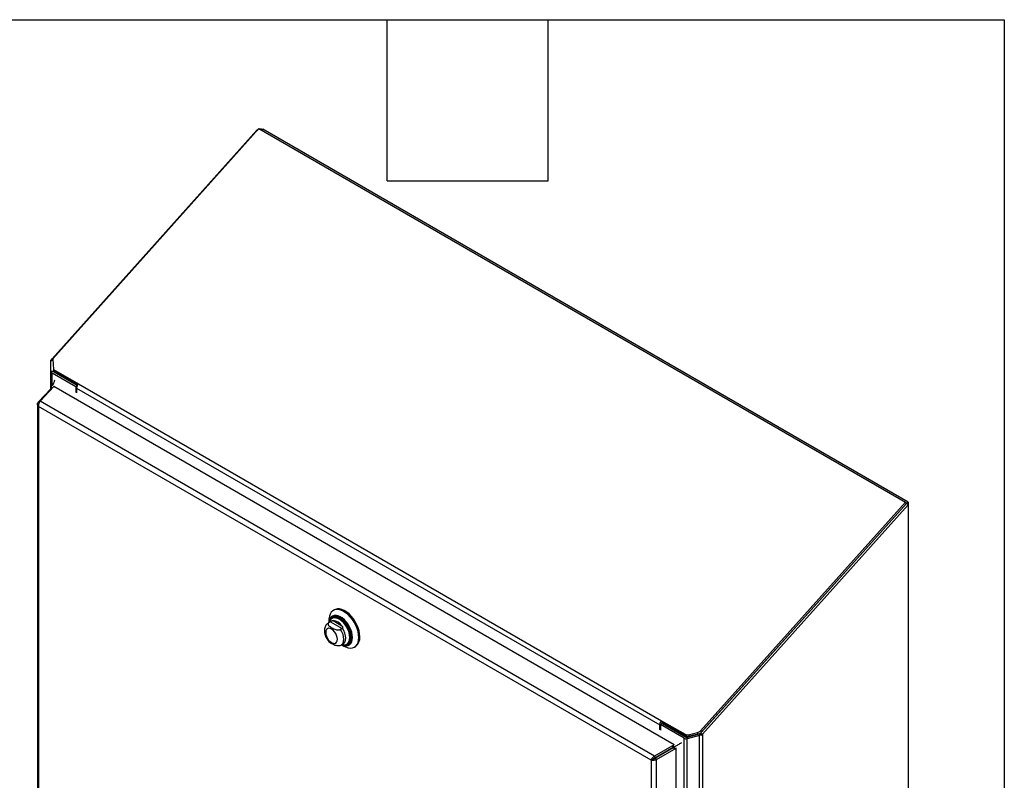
# Model space of a CAD drawing. Header units: inches. Extents: x 0.2 to 10.8, y 0.2 to 8.2.
# Tile 112 of 112: x 8.9 to 10.8, y 6.8 to 8.2. Entities that reach past the tile are written whole.
import ezdxf

# ---------------------------------------------------------------- set-up
doc = ezdxf.new("R2010")
doc.units = ezdxf.units.IN
doc.header["$MEASUREMENT"] = 0
doc.layers.add('TEXT', color=140, linetype='Continuous')

msp = doc.modelspace()

# ---------------------------------------------------------------- linework, layer by layer
at = {"color": 7, "linetype": 'Continuous', "lineweight": 25}
for p, q in [((8.9755087, 7.6184156), (9.3570983, 8.0441789)), ((9.3610162, 8.0470271), (8.976722, 7.618246)), ((9.3579981, 8.0436595), (9.3570983, 8.0441789)), ((9.3610162, 8.0470271), (10.5659262, 7.3514474)), ((9.365553, 8.0444081), (9.3680079, 8.0458253)), ((10.5710996, 7.3512952), (9.3680079, 8.0458253)), ((8.9768626, 7.6158627), (8.9738365, 7.6165863)), ((8.9767544, 7.6176964), (8.9755087, 7.6184156)), ((8.976722, 7.618246), (8.9779051, 7.598188)), ((8.9732492, 7.594811), (8.9732492, 7.6144405)), ((8.9769465, 7.6144405), (8.9732492, 7.6144405)), ((8.9779051, 7.598188), (9.0243721, 7.5713631)), ((8.9779051, 7.598188), (8.9794419, 7.5952693)), ((8.9783921, 7.594811), (8.9783921, 7.597263)), ((8.9783921, 7.594811), (8.9732492, 7.594811)), ((8.9732492, 7.5627728), (8.9732492, 7.594811)), ((8.9784254, 7.5943916), (8.9733492, 7.5939153)), ((9.0197578, 7.5659363), (8.9755087, 7.5914808)), ((8.9755087, 7.5686517), (8.9755087, 7.5914808)), ((8.9791453, 7.5935801), (8.9791453, 7.5958327)), ((9.0224716, 7.5685684), (8.9791453, 7.5935801)), ((8.9794419, 7.5952693), (9.0232849, 7.5699593)), ((8.9736049, 7.5631539), (8.9493864, 7.5372)), ((8.9529733, 7.5392714), (8.9786937, 7.5668348)), ((8.9736049, 7.5657868), (8.9736049, 7.5622651)), ((8.9736576, 7.5660673), (8.9764651, 7.5644465)), ((8.9740866, 7.5647288), (8.97547, 7.5633801)), ((8.9740866, 7.5647288), (8.9758036, 7.5637376)), ((8.9740866, 7.5618976), (8.9740866, 7.5647288)), ((10.1349293, 6.8993542), (8.9786937, 7.5668348)), ((9.0218558, 7.5671474), (9.0197578, 7.5659363)), ((9.0197578, 7.5659363), (9.0197578, 7.5554837)), ((9.0212226, 7.5638361), (10.1079447, 6.9364848)), ((9.0212226, 7.5638361), (9.0212226, 7.5546381)), ((9.0243721, 7.5713631), (10.1110942, 6.9440118)), ((9.0212014, 7.5575074), (9.0212226, 7.5574952)), ((8.9479913, 7.5337434), (8.9479913, 6.2299419)), ((8.9493864, 7.5372), (8.9513116, 7.5364218)), ((10.0919042, 6.8703729), (8.9502507, 7.5294354)), ((8.9502507, 7.5294354), (8.9502507, 6.2279519)), ((10.0981968, 6.8781479), (8.9529733, 7.5392714)), ((10.5659262, 7.3514474), (10.1840021, 6.9253107)), ((10.1840552, 6.9207365), (10.5674631, 7.3485287)), ((10.5674631, 7.3485287), (10.185539, 6.922392)), ((10.1876918, 6.9186372), (10.5710996, 7.3464293)), ((10.5674631, 7.3485287), (10.5659262, 7.3514474)), ((10.5674631, 7.3491959), (10.5669583, 7.3494873)), ((10.5674631, 7.3491959), (10.5710996, 7.3512952)), ((10.5674631, 7.3491959), (10.5674631, 7.3485287)), ((10.5710996, 7.3464293), (10.5674631, 7.3485287)), ((10.5710996, 7.3512952), (10.5710996, 7.3464293)), ((10.5710996, 7.3464293), (10.5710996, 5.7781031)), ((9.5014765, 7.15053), (9.499488, 7.1493821)), ((9.4939019, 7.1282982), (9.4903186, 7.1262297)), ((9.4913779, 7.1267413), (9.4903318, 7.1262372)), ((9.4913326, 7.1313567), (9.4913326, 7.126815)), ((9.4943606, 7.1284632), (9.4913779, 7.1267413)), ((9.4950723, 7.1288529), (9.4939996, 7.1283537)), ((9.4943606, 7.1284632), (9.5161434, 7.1158882)), ((9.4979354, 7.1354974), (9.4975045, 7.1352486)), ((9.4989444, 7.1304091), (9.5155367, 7.1208306)), ((9.5161434, 7.1158882), (9.5131607, 7.1141663)), ((9.5122617, 7.0839483), (9.5140486, 7.084851)), ((9.51422, 7.0848269), (9.5178032, 7.0868954)), ((9.5152339, 7.0854122), (9.5191669, 7.083141)), ((9.5256237, 7.0865394), (9.5260546, 7.0867882)), ((9.5388549, 7.0811893), (9.5408434, 7.0823372)), ((10.1079447, 6.9272868), (10.1079447, 6.9364848)), ((10.1130459, 6.9389932), (10.1094094, 6.9368938)), ((10.1536585, 6.9113494), (10.1094094, 6.9368938)), ((10.1094094, 6.9368938), (10.1094094, 6.9264412)), ((10.1110942, 6.9440118), (10.1549461, 6.9186966)), ((10.1110942, 6.9440118), (10.1126311, 6.9410931)), ((10.1115812, 6.9381476), (10.1115812, 6.9385841)), ((10.1126311, 6.9410931), (10.156483, 6.915778)), ((10.1130459, 6.9389932), (10.1572951, 6.9134487)), ((10.1093883, 6.9293106), (10.1094094, 6.9292984)), ((10.156483, 6.915778), (10.1549461, 6.9186966)), ((10.1591134, 6.9131951), (10.1822369, 6.9194757)), ((10.1610863, 6.9179894), (10.1781069, 6.9218638)), ((10.1610863, 6.9179894), (10.1626232, 6.9150707)), ((10.1796438, 6.9189451), (10.1626232, 6.9150707)), ((10.1796438, 6.9189451), (10.1781069, 6.9218638)), ((10.1822369, 6.9194757), (10.1822369, 6.9165068)), ((10.183221, 6.9200302), (10.1851891, 6.9172873)), ((10.1840021, 6.9253107), (10.185539, 6.922392)), ((10.1840552, 6.9207365), (10.1876918, 6.9186372)), ((10.1876918, 6.9186372), (10.1876918, 5.5567665)), ((10.1536585, 5.5567665), (10.1536585, 6.9113494)), ((10.1587008, 6.9130331), (10.1578756, 6.9101027)), ((10.1822369, 6.9165068), (10.1591134, 6.9102262)), ((10.1591134, 6.9131951), (10.1591134, 6.9102262)), ((10.1591134, 5.5554621), (10.1591134, 6.9102262)), ((10.1822369, 5.5554621), (10.1822369, 6.9165068)), ((10.1349293, 6.8993542), (10.0981968, 6.8781479)), ((10.1331673, 6.8942013), (10.0988283, 6.8743769)), ((10.0988339, 6.8743672), (10.1331759, 6.8941933)), ((10.1017837, 6.8719352), (10.1385162, 6.8931414)), ((10.1189243, 6.8859657), (10.1189131, 6.8859722)), ((10.1307872, 6.8928273), (10.1307984, 6.8928208)), ((10.131645, 6.8933225), (10.1316562, 6.893316)), ((10.131883, 6.8963472), (10.1344142, 6.894886)), ((10.1322056, 6.8972517), (10.1353588, 6.8954314)), ((10.1331958, 6.8941822), (10.1344142, 6.894886)), ((10.1344142, 6.8919931), (10.1344142, 6.894886)), ((10.1349293, 6.8993542), (10.1349737, 6.899089)), ((10.1353588, 6.8918202), (10.1353588, 6.8954314)), ((10.1385162, 6.8931414), (10.1383196, 6.8933035)), ((10.1385162, 5.5748189), (10.1385162, 6.8931414)), ((10.0955407, 6.8724722), (10.0919042, 6.8703729)), ((10.0919042, 6.8703729), (10.0919042, 5.5688894)), ((10.0981968, 6.8781479), (10.0988283, 6.8743769)), ((10.1017837, 6.8719352), (10.0988339, 6.8743672)), ((10.1017837, 5.5663291), (10.1017837, 6.8719352)), ((10.1035474, 6.8771013), (10.1035586, 6.8770948)), ((10.1037566, 6.8772221), (10.1037679, 6.8772156)), ((10.1079295, 6.8796312), (10.1079407, 6.8796247)), ((10.1086347, 6.8800383), (10.108646, 6.8800318))]:
    msp.add_line(p, q, dxfattribs=at)
at = {"color": 7, "linetype": 'Continuous', "lineweight": 25, "flags": 128}
for points in [[(9.5470103, 7.0992147), (9.5466498, 7.1045796), (9.5455776, 7.1102217), (9.5438215, 7.1159951), (9.541427, 7.12175), (9.5384561, 7.1273376), (9.5349857, 7.132613), (9.5311058, 7.1374396), (9.5269167, 7.1416925), (9.5225271, 7.1452614), (9.5180505, 7.148054), (9.513603, 7.1499979), (9.5092997, 7.1510428), (9.505252, 7.1511616), (9.5015649, 7.1503512), (9.4983338, 7.1486326), (9.4956423, 7.1460504), (9.4935603, 7.1426714), (9.4921416, 7.1385831), (9.4914229, 7.1338914), (9.4913326, 7.1313567)], [(9.5353123, 7.0992147), (9.534959, 7.1039528), (9.5339102, 7.1089466), (9.5321996, 7.1140357), (9.5298824, 7.1190564), (9.5270329, 7.1238474), (9.5237428, 7.1282547), (9.5201177, 7.1321366), (9.5162742, 7.1353684), (9.5123359, 7.1378462), (9.5084293, 7.1394903), (9.5046799, 7.140248), (9.5012083, 7.1400949), (9.4981261, 7.1390358), (9.4955323, 7.1371049), (9.4935103, 7.1343641), (9.4921251, 7.1309016), (9.4914244, 7.126868)], [(9.5340851, 7.0997886), (9.5337296, 7.1044241), (9.5326752, 7.1093123), (9.5309578, 7.1142865), (9.5286359, 7.1191775), (9.5257885, 7.1238187), (9.5225126, 7.1280521), (9.5189198, 7.1317334), (9.5151325, 7.1347374), (9.5112795, 7.1369616), (9.5074921, 7.1383305), (9.5038994, 7.1387973), (9.5006235, 7.1383462), (9.4977761, 7.1369925), (9.4954542, 7.1347823), (9.4937368, 7.1317909), (9.4932112, 7.1303272)], [(9.5489988, 7.1003626), (9.5486383, 7.1057275), (9.5475661, 7.1113697), (9.54581, 7.117143), (9.5434155, 7.122898), (9.5404446, 7.1284855), (9.5369742, 7.1337609), (9.5330943, 7.1385876), (9.5289052, 7.1428404), (9.5245156, 7.1464093), (9.520039, 7.1492019), (9.5155915, 7.1511458), (9.5112882, 7.1521907), (9.5072405, 7.1523095), (9.5035534, 7.1514991), (9.5014765, 7.15053)], [(9.5345813, 7.095126), (9.5349146, 7.0993098), (9.5345658, 7.1039873), (9.5335304, 7.1089173), (9.5318418, 7.1139412), (9.5295542, 7.1188977), (9.5267411, 7.1236275), (9.523493, 7.1279784), (9.5199143, 7.1318107), (9.51612, 7.1350011), (9.512232, 7.1374472), (9.5084235, 7.1390552)], [(9.5110871, 7.1341251), (9.5087341, 7.1352563), (9.5050603, 7.136348), (9.5016216, 7.1365196), (9.4985422, 7.1357651), (9.4959335, 7.1341117), (9.4938897, 7.1316192), (9.4932112, 7.1303272)], [(9.5302069, 7.0991897), (9.5298553, 7.1036452), (9.528813, 7.1083457), (9.5271179, 7.1131213), (9.5248311, 7.1177993), (9.5220353, 7.1222108), (9.5188316, 7.1261962), (9.5153357, 7.1296115), (9.511674, 7.1323333), (9.5079789, 7.1342632), (9.5043838, 7.1353315), (9.5010187, 7.1354995), (9.4980053, 7.1347612), (9.4954525, 7.1331432), (9.4939481, 7.1314594)], [(9.5318978, 7.0996738), (9.5315384, 7.1042269), (9.5304734, 7.1090304), (9.5287411, 7.1139105), (9.5264043, 7.118691), (9.5235473, 7.1231991), (9.5202734, 7.1272717), (9.5167009, 7.1307619), (9.5129591, 7.1335433), (9.509183, 7.1355154), (9.5055092, 7.1366071), (9.5020705, 7.1367788), (9.4989911, 7.1360243), (9.4979533, 7.1355077)], [(9.5072405, 7.0957709), (9.5068679, 7.0992547), (9.5057753, 7.1029314), (9.5040372, 7.1065503), (9.5017722, 7.109865), (9.4991345, 7.1126494), (9.4963038, 7.1147138), (9.4934732, 7.1159175), (9.4908355, 7.1161786), (9.4885704, 7.1154791), (9.4868324, 7.1138669), (9.4857398, 7.1114517), (9.4853671, 7.1083981), (9.4857398, 7.1049143), (9.4868324, 7.1012376), (9.4885704, 7.0976186), (9.4908355, 7.094304), (9.4934732, 7.0915196), (9.4963038, 7.0894552), (9.4991345, 7.0882514), (9.5017722, 7.0879904), (9.5040372, 7.0886898), (9.5057753, 7.0903021), (9.5068679, 7.0927173), (9.5072405, 7.0957709)], [(9.5141493, 7.0847866), (9.5156947, 7.0859203), (9.5175953, 7.0884505), (9.5187727, 7.0917865), (9.5191715, 7.0957709), (9.5187727, 7.1002156), (9.5175953, 7.104911), (9.5156947, 7.1096356), (9.5131607, 7.1141663)], [(9.5176886, 7.0868305), (9.5192117, 7.0879278), (9.5211479, 7.090461), (9.5223481, 7.0938188), (9.5227547, 7.0978394), (9.5223481, 7.1023295), (9.5211479, 7.1070731), (9.5192117, 7.1118418), (9.5166328, 7.1164063)], [(9.5153257, 7.0854652), (9.5162742, 7.0850418), (9.5201177, 7.0838361), (9.5237428, 7.0835326), (9.5270329, 7.0841411), (9.5298824, 7.0856422), (9.5321996, 7.0879875), (9.5339102, 7.0911016), (9.534959, 7.0948845), (9.5353123, 7.0992147)], [(9.515523, 7.0855791), (9.51612, 7.0853182), (9.5199143, 7.0841278), (9.523493, 7.0838282), (9.5267411, 7.084429), (9.5295542, 7.0859109), (9.5318418, 7.0882262), (9.5335304, 7.0913005), (9.5345658, 7.095035), (9.5345813, 7.095126)], [(9.5158806, 7.0857855), (9.5188316, 7.0853168), (9.5216381, 7.0855144)], [(9.5189388, 7.0853119), (9.5198245, 7.0852381), (9.5230984, 7.0855308), (9.5259554, 7.0867402), (9.5282923, 7.0888226), (9.5300246, 7.0917028), (9.5310896, 7.0952765), (9.5314096, 7.0979928)], [(9.5191669, 7.083141), (9.5225271, 7.0814356), (9.5269167, 7.0799364), (9.5311058, 7.0793527), (9.5349857, 7.0796996), (9.5384561, 7.0809682), (9.541427, 7.0831256), (9.5438215, 7.0861159), (9.5455776, 7.0898617), (9.5466498, 7.094266), (9.5470103, 7.0992147)], [(9.5206669, 7.0850162), (9.5225126, 7.0848865), (9.5257885, 7.0853376), (9.5286359, 7.0866913), (9.5309578, 7.0889015), (9.5326752, 7.0918928), (9.5337296, 7.0955636), (9.5340851, 7.0997886)], [(9.5216381, 7.0855144), (9.5220353, 7.0856033), (9.5248311, 7.0867868), (9.5271179, 7.0888246), (9.528813, 7.091643), (9.5298553, 7.0951401), (9.5302069, 7.0991897)], [(10.1344142, 6.894886), (10.134467, 6.8949165), (10.13454, 6.8949586), (10.1346309, 6.8950111), (10.1347367, 6.8950722), (10.134854, 6.89514), (10.134979, 6.8952121), (10.1351076, 6.8952864), (10.1352356, 6.8953603), (10.1353588, 6.8954314)]]:
    msp.add_lwpolyline(points, dxfattribs=at)
at = {"color": 7, "linetype": 'Continuous', "lineweight": 25}
for centre, radius, start, end in [((8.977458, 7.595385), 0.0043638, 199.6819711, 243.4676996), ((8.979795, 7.5948815), 0.0014546, 199.6819711, 243.4676996), ((9.033186, 7.5632527), 0.0119777, 137.3802593, 177.2082313), ((9.5040372, 7.1274317), 0.0124236, 69.3248884, 182.0749785), ((9.50509, 7.1237341), 0.0135581, 145.2644121, 165.24026), ((9.4973003, 7.1084011), 0.0220694, 34.2774944, 85.7278821), ((9.4894883, 7.0981956), 0.0419218, 359.7227273, 58.9879573), ((9.5180444, 7.0981862), 0.013933, 305.1830627, 6.1291177), ((9.5290542, 7.0985287), 0.0200288, 306.0587703, 5.2534101), ((10.1199081, 6.9359014), 0.0119777, 137.3802593, 177.2082313), ((10.115569, 6.9383896), 0.0039926, 137.3802593, 177.2082313), ((10.1589283, 6.9262619), 0.0085493, 242.238307, 284.6204714), ((10.1755628, 6.9329797), 0.0114033, 282.891366, 317.7379688), ((10.1770997, 6.930061), 0.0114033, 282.891366, 317.7379688), ((10.1586774, 6.9205708), 0.0104987, 241.4421891, 265.6201962), ((10.1604652, 6.9233432), 0.0085493, 242.238307, 284.6204714), ((10.158968, 6.9165225), 0.0034996, 241.4421891, 265.6201962)]:
    msp.add_arc(centre, radius, start, end, dxfattribs=at)
msp.add_ellipse((8.9743192, 7.5653744), major_axis=(-0.0005051, 0.0008748), ratio=0.577334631, start_param=0.398902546, end_param=2.0245413, dxfattribs=at)
for points, knots in [([(9.3570983, 8.0441789), (9.3577013, 8.0446572), (9.3585573, 8.0453361), (9.3596528, 8.045746), (9.3599766, 8.0458671)], [0, 0, 0, 0, 0.704435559, 1, 1, 1, 1]), ([(9.3620202, 8.0464475), (9.3623863, 8.0464783), (9.3633618, 8.0465606), (9.3649272, 8.0464076), (9.3664691, 8.046092), (9.3672637, 8.0457349), (9.3675941, 8.0455864)], [0, 0, 0, 0, 0.181361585, 0.483243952, 0.785126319, 1, 1, 1, 1]), ([(8.9799035, 7.5785645), (8.9798868, 7.5784597), (8.9795611, 7.5764173), (8.9787076, 7.5730294), (8.9769685, 7.5702519), (8.9757675, 7.5690371), (8.974983, 7.5679377), (8.9742185, 7.5668589), (8.9736576, 7.5660673)], [0, 0, 0, 0, 0.0212030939, 0.4132029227, 0.7045237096, 0.7143270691, 0.7903653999, 1, 1, 1, 1]), ([(8.9502507, 7.5294354), (8.949616, 7.5299735), (8.9490934, 7.5305762), (8.9483347, 7.531859), (8.9480989, 7.5325389), (8.9479424, 7.5339149), (8.9480218, 7.5346107), (8.9484865, 7.5359552), (8.9488716, 7.5366038), (8.9493864, 7.5372)], [0, 0, 0, 0, 0.25, 0.25, 0.5, 0.5, 0.75, 0.75, 1, 1, 1, 1]), ([(8.9529733, 7.5392714), (8.952497, 7.5386974), (8.9520403, 7.5380075), (8.9512385, 7.5364682), (8.9508936, 7.5356191), (8.9503752, 7.5338534), (8.9502018, 7.5329372), (8.9500651, 7.5311374), (8.950102, 7.5302542), (8.9502507, 7.5294354)], [0, 0, 0, 0, 0.25, 0.25, 0.5, 0.5, 0.75, 0.75, 1, 1, 1, 1]), ([(9.4903608, 7.1261981), (9.4894948, 7.1256446), (9.4876726, 7.1244797), (9.4855761, 7.1219013), (9.4840039, 7.1188543), (9.483075, 7.1154088), (9.4827839, 7.1116), (9.4831746, 7.1074775), (9.4842587, 7.1031896), (9.4860038, 7.0989488), (9.4882461, 7.0949595), (9.4901121, 7.0926571), (9.4910209, 7.0915357)], [0, 0, 0, 0, 0.08281473, 0.174259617, 0.265630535, 0.360317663, 0.460740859, 0.567062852, 0.676656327, 0.786351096, 0.895943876, 1, 1, 1, 1]), ([(9.4913779, 7.1267413), (9.49109, 7.1265751), (9.4908403, 7.1263939), (9.4904113, 7.1260037), (9.4902306, 7.1257921), (9.4899491, 7.1253555), (9.4898474, 7.1251315), (9.4897132, 7.124673), (9.4896814, 7.1244379), (9.4896807, 7.1237432), (9.4898036, 7.123281), (9.4902241, 7.1223839), (9.4905168, 7.1219553), (9.4912164, 7.1211255), (9.4916267, 7.1207224), (9.4925097, 7.1199535), (9.4929837, 7.1195855), (9.4944705, 7.1185142), (9.4955442, 7.1178417), (9.4977903, 7.1165466), (9.4989683, 7.1159213), (9.5014619, 7.1147744), (9.5027898, 7.1142488), (9.5049344, 7.1136539), (9.5056816, 7.1134866), (9.5072286, 7.113251), (9.5080195, 7.1131835), (9.5096253, 7.1131904), (9.5104059, 7.1132637), (9.5115335, 7.1135085), (9.5118947, 7.1136121), (9.5125635, 7.1138581), (9.5128747, 7.1140012), (9.5131607, 7.1141663)], [0, 0, 0, 0, 0.03125, 0.03125, 0.0625, 0.0625, 0.09375, 0.09375, 0.125, 0.125, 0.1875, 0.1875, 0.25, 0.25, 0.3125, 0.3125, 0.375, 0.375, 0.5, 0.5, 0.625, 0.625, 0.75, 0.75, 0.8125, 0.8125, 0.875, 0.875, 0.9375, 0.9375, 0.96875, 0.96875, 1, 1, 1, 1]), ([(9.4992785, 7.1377638), (9.4987707, 7.1374952), (9.4972933, 7.1367139), (9.4953993, 7.1345977), (9.4936931, 7.1318464), (9.493089, 7.1296982), (9.4928112, 7.12871)], [0, 0, 0, 0, 0.154745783, 0.450237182, 0.74710931, 1, 1, 1, 1]), ([(9.4989444, 7.1304091), (9.4986807, 7.130392), (9.4984095, 7.1303505), (9.497838, 7.1302072), (9.4975337, 7.1301034), (9.4968899, 7.1298282), (9.4965457, 7.1296539), (9.4958279, 7.1292656), (9.4954496, 7.12905), (9.4950723, 7.1288529)], [0, 0, 0, 0, 0.25, 0.25, 0.5, 0.5, 0.75, 0.75, 1, 1, 1, 1]), ([(9.5155367, 7.1208306), (9.5158003, 7.120509), (9.5160399, 7.1201727), (9.5164519, 7.1194616), (9.5166261, 7.1190816), (9.5168622, 7.1182984), (9.5169241, 7.1178897), (9.5168941, 7.1171043), (9.5168013, 7.1167239), (9.5166328, 7.1164063)], [0, 0, 0, 0, 0.25, 0.25, 0.5, 0.5, 0.75, 0.75, 1, 1, 1, 1]), ([(9.5122568, 7.0839591), (9.5120029, 7.0838483), (9.5112043, 7.0834996), (9.5092617, 7.0832842), (9.5062777, 7.0834209), (9.5024454, 7.0844379), (9.4984246, 7.0862834), (9.4948513, 7.0884152), (9.4922136, 7.0901615), (9.4913723, 7.0912582), (9.4911086, 7.0916019)], [0, 0, 0, 0, 0.034793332, 0.109431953, 0.209658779, 0.36159991, 0.564112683, 0.772118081, 0.928566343, 1, 1, 1, 1]), ([(9.5173361, 7.0858747), (9.5181413, 7.0856259), (9.5202374, 7.0849782), (9.5235016, 7.0849877), (9.5263333, 7.0854534), (9.5276818, 7.0862491), (9.5280215, 7.0864496)], [0, 0, 0, 0, 0.214247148, 0.55773238, 0.888590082, 1, 1, 1, 1]), ([(10.1353588, 6.8954314), (10.137209, 6.8964969), (10.1409347, 6.8986425), (10.1457444, 6.9014301), (10.1484675, 6.9030007), (10.1492353, 6.9034436)], [0, 0, 0, 0, 0.414643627, 0.834948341, 1, 1, 1, 1]), ([(10.1300465, 6.892364), (10.1300752, 6.8923808), (10.1301344, 6.8924153), (10.1302141, 6.8924628), (10.1302863, 6.8925047), (10.1303485, 6.892539), (10.1303974, 6.8925644), (10.1304309, 6.8925805), (10.1304337, 6.892582), (10.1304352, 6.8925827)], [0, 0, 0, 0, 0.1141988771, 0.2347239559, 0.3654799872, 0.5084261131, 0.6633558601, 0.828080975, 1, 1, 1, 1]), ([(10.0919042, 6.8703729), (10.0920529, 6.8710199), (10.0923136, 6.8717314), (10.0930452, 6.8731877), (10.0935162, 6.8739322), (10.0946296, 6.8753544), (10.0952719, 6.8760317), (10.0966688, 6.8772275), (10.097423, 6.8777457), (10.0981968, 6.8781479)], [0, 0, 0, 0, 0.25, 0.25, 0.5, 0.5, 0.75, 0.75, 1, 1, 1, 1]), ([(10.1017837, 6.8719352), (10.1010485, 6.8714662), (10.1002226, 6.8710721), (10.0984886, 6.8704603), (10.0975808, 6.8702427), (10.0957925, 6.8699895), (10.0949123, 6.8699539), (10.0932853, 6.8700483), (10.0925389, 6.8701782), (10.0919042, 6.8703729)], [0, 0, 0, 0, 0.25, 0.25, 0.5, 0.5, 0.75, 0.75, 1, 1, 1, 1]), ([(10.0988283, 6.8743769), (10.0987266, 6.8743531), (10.0985231, 6.8743056), (10.0982237, 6.874212), (10.0979306, 6.8741042), (10.0976459, 6.8739821), (10.097371, 6.8738482), (10.0971073, 6.8737045), (10.0967937, 6.8735153), (10.0964455, 6.8732768), (10.0960886, 6.872995), (10.0957799, 6.8727191), (10.0956204, 6.8725545), (10.0955407, 6.8724722)], [0, 0, 0, 0, 0.071448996, 0.142897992, 0.214346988, 0.285795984, 0.35724498, 0.428693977, 0.500142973, 0.625107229, 0.750071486, 0.875035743, 1, 1, 1, 1]), ([(10.0955407, 6.8724722), (10.0956029, 6.8724874), (10.0957273, 6.8725178), (10.0959349, 6.8725776), (10.0961554, 6.8726489), (10.0963882, 6.8727336), (10.0966305, 6.8728318), (10.0968802, 6.8729443), (10.097198, 6.8731029), (10.0975844, 6.8733237), (10.0980274, 6.8736271), (10.0984533, 6.8739716), (10.098707, 6.8742353), (10.0988339, 6.8743672)], [0, 0, 0, 0, 0.0714489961, 0.1428979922, 0.2143469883, 0.2857959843, 0.3572449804, 0.4286939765, 0.5001429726, 0.6251072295, 0.7500714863, 0.8750357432, 1, 1, 1, 1])]:
    msp.add_open_spline(points, degree=3, knots=knots, dxfattribs=at)
for points in [[(8.9732492, 7.6144405), (8.9732492, 7.615172), (8.9734493, 7.6158993), (8.9738365, 7.6165863)], [(8.9755087, 7.6184156), (8.9747933, 7.6178742), (8.9742236, 7.6172543), (8.9738365, 7.6165863)], [(8.9733492, 7.5939153), (8.9732827, 7.5942118), (8.9732492, 7.5945114), (8.9732492, 7.594811)], [(8.9784254, 7.5943916), (8.9784033, 7.5945307), (8.9783921, 7.5946708), (8.9783921, 7.594811)], [(9.4950723, 7.1288529), (9.4948134, 7.1287177), (9.49457, 7.128584), (9.4943606, 7.1284632)], [(9.5166328, 7.1164063), (9.5165172, 7.1161883), (9.5163528, 7.1160091), (9.5161434, 7.1158882)], [(10.183221, 6.9200302), (10.1829095, 6.9198084), (10.182574, 6.9196231), (10.1822369, 6.9194757)], [(10.183221, 6.9200302), (10.183532, 6.9202328), (10.1838172, 6.920471), (10.1840552, 6.9207365)], [(10.1851891, 6.9172873), (10.1861237, 6.9176392), (10.1869764, 6.9180958), (10.1876918, 6.9186372)], [(10.1591134, 6.9102262), (10.158699, 6.9101658), (10.1582846, 6.9101247), (10.1578756, 6.9101027)], [(10.1591134, 6.9131951), (10.1589752, 6.9131347), (10.1588371, 6.9130807), (10.1587008, 6.9130331)], [(10.1851891, 6.9172873), (10.1842544, 6.9169164), (10.1832486, 6.9166542), (10.1822369, 6.9165068)]]:
    msp.add_open_spline(points, degree=3, dxfattribs=at)
at = {"layer": 'TEXT'}
for p, q in [((0.25, 8.25), (10.75, 8.25)), ((9.6, 7.95), (9.6, 8.25)), ((9.9, 7.95), (9.9, 8.25)), ((10.75, 8.25), (10.75, 0.25)), ((9.6, 7.95), (9.9, 7.95))]:
    msp.add_line(p, q, dxfattribs=at)

doc.saveas('drawing.dxf')
